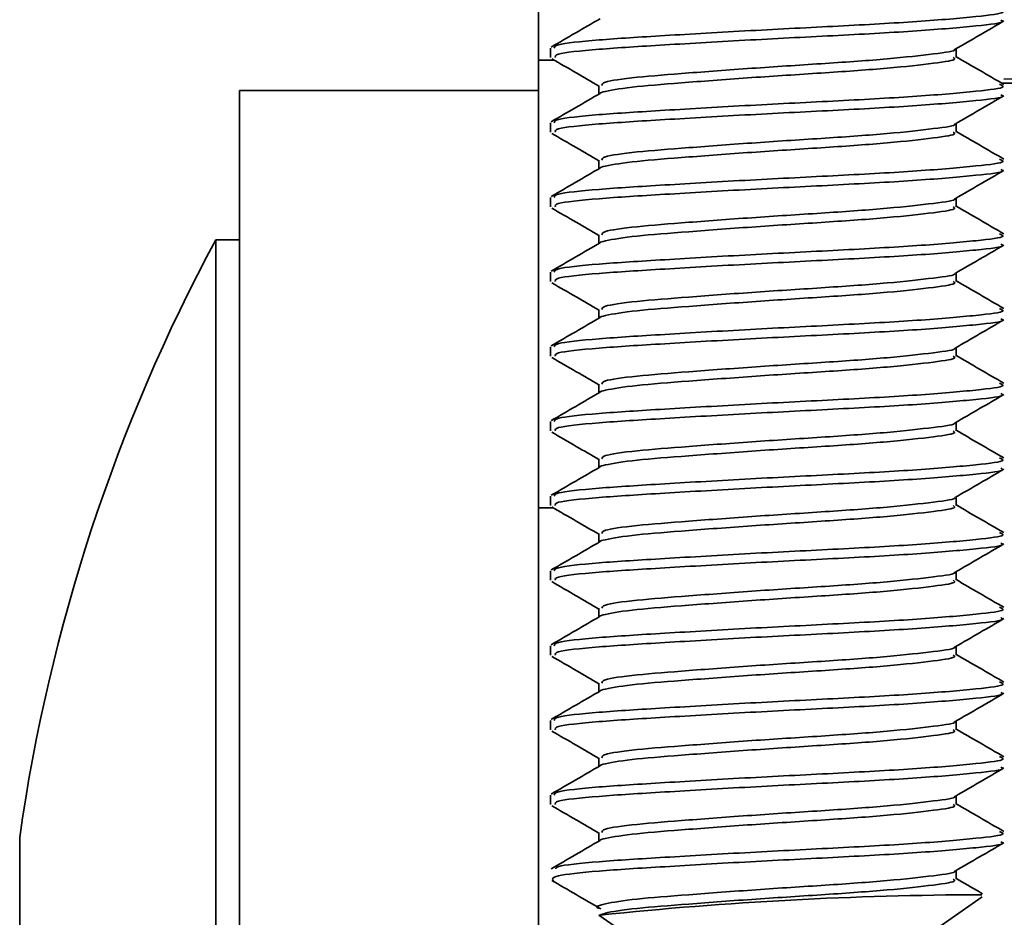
# Model space of a CAD drawing. Header units: millimetres. Extents: x 2 to 1120, y -2 to 861.
# Tile 82 of 226: x 313.16 to 316.65, y 537.14 to 540.32. Entities that reach past the tile are written whole.
import ezdxf

# ---------------------------------------------------------------- set-up
doc = ezdxf.new("R2010")
doc.units = ezdxf.units.MM

msp = doc.modelspace()

# ---------------------------------------------------------------- linework, layer by layer
at = {"color": 7, "linetype": 'Continuous', "lineweight": 35}
for p, q in [((314.9987, 541.7933), (314.9987, 540.178)), ((315.0411, 540.2212), (315.0411, 540.1882)), ((316.4779, 540.1881), (316.4779, 540.2187)), ((314.9987, 538.5927), (314.9987, 540.178)), ((315.2129, 540.0889), (315.2129, 540.0582)), ((314.9987, 540.0711), (313.9404, 540.0711)), ((313.9404, 533.7211), (313.9404, 540.0711)), ((315.0411, 539.9566), (315.0411, 539.9236)), ((316.4779, 539.9235), (316.4779, 539.9541)), ((315.2129, 539.8243), (315.2129, 539.7936)), ((315.0411, 539.692), (315.0411, 539.659)), ((316.4779, 539.659), (316.4779, 539.6895)), ((313.9404, 539.5419), (313.8557, 539.5419)), ((313.8557, 539.5419), (313.8557, 534.2503)), ((315.2129, 539.5597), (315.2129, 539.529)), ((315.0411, 539.4275), (315.0411, 539.3945)), ((316.4779, 539.3944), (316.4779, 539.4249)), ((315.2129, 539.2952), (315.2129, 539.2645)), ((315.0411, 539.1629), (315.0411, 539.1299)), ((316.4779, 539.1298), (316.4779, 539.1604)), ((315.2129, 539.0306), (315.2129, 538.9999)), ((315.0411, 538.8983), (315.0411, 538.8653)), ((316.4779, 538.8652), (316.4779, 538.8958)), ((315.2129, 538.766), (315.2129, 538.7353)), ((315.0411, 538.6337), (315.0411, 538.6007)), ((316.4779, 538.6006), (316.4779, 538.6312)), ((314.9987, 538.5927), (314.9987, 535.6973)), ((315.2129, 538.5014), (315.2129, 538.4707)), ((315.0411, 538.3691), (315.0411, 538.3361)), ((316.4779, 538.336), (316.4779, 538.3666)), ((315.2129, 538.2368), (315.2129, 538.2061)), ((315.0411, 538.1045), (315.0411, 538.0715)), ((316.4779, 538.0715), (316.4779, 538.102)), ((315.2129, 537.9722), (315.2129, 537.9415)), ((315.0411, 537.84), (315.0411, 537.807)), ((316.4779, 537.8069), (316.4779, 537.8374)), ((315.2129, 537.7077), (315.2129, 537.677)), ((315.0411, 537.5754), (315.0411, 537.5424)), ((316.4779, 537.5423), (316.4779, 537.5729)), ((315.2129, 537.4431), (315.2129, 537.4124)), ((313.1615, 537.4253), (313.1615, 536.3669)), ((316.4779, 537.2777), (316.4779, 537.3083)), ((316.3932, 537.0909), (316.5707, 537.2152)), ((315.2129, 537.1502), (315.2976, 537.0909)), ((315.217, 537.1502), (315.2129, 537.1502))]:
    msp.add_line(p, q, dxfattribs=at)
at = {"color": 8, "linetype": 'Continuous', "lineweight": 35}
for p, q in [((315.0551, 540.178), (314.9987, 540.178)), ((317.2365, 540.0964), (316.64, 540.0964)), ((315.0514, 538.5927), (314.9987, 538.5927))]:
    msp.add_line(p, q, dxfattribs=at)
at = {"color": 7, "linetype": 'Continuous', "lineweight": 35}
for centre, radius, start, end in [((317.3943, 500.5719), 39.5463, 90.07168, 91.0837), ((319.4488, 536.5352), 6.35, 151.7384, 171.94262), ((316.5955, 524.0247), 13.1977, 90.11609, 95.99529)]:
    msp.add_arc(centre, radius, start, end, dxfattribs=at)
for points, knots in [([(315.0547, 540.2212), (315.055, 540.2251), (315.0557, 540.2346), (315.1981, 540.2501), (315.4386, 540.265), (315.7447, 540.283), (316.0655, 540.299), (316.3549, 540.3149), (316.5596, 540.333), (316.6598, 540.3455), (316.6386, 540.3542), (316.631, 540.3573)], [0, 0, 0, 0, 0.08386, 0.206647, 0.325608, 0.44947, 0.570162, 0.690854, 0.814716, 0.933677, 1, 1, 1, 1]), ([(315.217, 540.3252), (315.1882, 540.3084), (315.1305, 540.2749), (315.0729, 540.2415), (315.044, 540.2248)], [0, 0, 0, 0, 0.499703, 1, 1, 1, 1]), ([(315.0595, 540.1882), (315.0578, 540.192), (315.0537, 540.2015), (315.1987, 540.2171), (315.4384, 540.2319), (315.7448, 540.25), (316.0653, 540.2659), (316.3554, 540.2819), (316.5577, 540.2999), (316.6555, 540.3112), (316.6399, 540.3186), (316.6361, 540.3204)], [0, 0, 0, 0, 0.086091, 0.212355, 0.334685, 0.462053, 0.586163, 0.710272, 0.837641, 0.959971, 1, 1, 1, 1]), ([(316.4745, 540.2167), (316.5033, 540.2334), (316.561, 540.2669), (316.6186, 540.3004), (316.6474, 540.3171)], [0, 0, 0, 0, 0.499673, 1, 1, 1, 1]), ([(315.2236, 540.0889), (315.2238, 540.0928), (315.2244, 540.1023), (315.3364, 540.1178), (315.5255, 540.1327), (315.7663, 540.1507), (316.0182, 540.1667), (316.2471, 540.1826), (316.4029, 540.2008), (316.4792, 540.2106), (316.4722, 540.2164), (316.4719, 540.2167)], [0, 0, 0, 0, 0.08919, 0.219781, 0.34629, 0.478028, 0.606384, 0.73474, 0.866478, 0.992987, 1, 1, 1, 1]), ([(315.0459, 540.1834), (315.0747, 540.1667), (315.1304, 540.1344), (315.186, 540.1021), (315.2129, 540.0865)], [0, 0, 0, 0, 0.517043, 1, 1, 1, 1]), ([(315.217, 540.0606), (315.217, 540.0606), (315.2156, 540.0628), (315.2492, 540.0711), (315.332, 540.0847), (315.5267, 540.0997), (315.7659, 540.1177), (316.0184, 540.1336), (316.2464, 540.1496), (316.4055, 540.1676), (316.4824, 540.1789), (316.4702, 540.1863), (316.4671, 540.1881)], [0, 0, 0, 0, 0.0000394, 0.0519268, 0.1829155, 0.3098088, 0.4419481, 0.5706941, 0.6994401, 0.8315794, 0.9584727, 1, 1, 1, 1]), ([(316.6467, 540.0925), (316.6179, 540.1092), (316.5616, 540.1418), (316.5053, 540.1746), (316.4779, 540.1905)], [0, 0, 0, 0, 0.512468, 1, 1, 1, 1]), ([(315.0547, 539.9566), (315.055, 539.9605), (315.0557, 539.97), (315.1981, 539.9856), (315.4386, 540.0004), (315.7447, 540.0184), (316.0655, 540.0344), (316.3549, 540.0503), (316.5596, 540.0684), (316.6598, 540.0809), (316.6386, 540.0896), (316.631, 540.0927)], [0, 0, 0, 0, 0.08386, 0.206647, 0.325608, 0.44947, 0.570162, 0.690854, 0.814716, 0.933677, 1, 1, 1, 1]), ([(315.217, 540.0606), (315.1882, 540.0439), (315.1305, 540.0103), (315.0729, 539.9769), (315.044, 539.9602)], [0, 0, 0, 0, 0.499703, 1, 1, 1, 1]), ([(315.0595, 539.9236), (315.0578, 539.9275), (315.0537, 539.9369), (315.1987, 539.9525), (315.4384, 539.9674), (315.7448, 539.9854), (316.0653, 540.0013), (316.3554, 540.0173), (316.5577, 540.0354), (316.6555, 540.0466), (316.6399, 540.054), (316.6361, 540.0558)], [0, 0, 0, 0, 0.0860913, 0.2123551, 0.3346846, 0.4620534, 0.5861629, 0.7102723, 0.8376411, 0.9599706, 1, 1, 1, 1]), ([(316.4745, 539.9521), (316.5033, 539.9689), (316.561, 540.0024), (316.6186, 540.0358), (316.6474, 540.0525)], [0, 0, 0, 0, 0.4996727, 1, 1, 1, 1]), ([(315.2236, 539.8243), (315.2238, 539.8282), (315.2244, 539.8377), (315.3364, 539.8533), (315.5255, 539.8681), (315.7663, 539.8862), (316.0182, 539.9021), (316.2471, 539.918), (316.4029, 539.9362), (316.4792, 539.946), (316.4722, 539.9518), (316.4719, 539.9521)], [0, 0, 0, 0, 0.08919, 0.219781, 0.34629, 0.478028, 0.606384, 0.73474, 0.866478, 0.992987, 1, 1, 1, 1]), ([(315.0459, 539.9188), (315.0747, 539.9021), (315.1304, 539.8698), (315.186, 539.8375), (315.2129, 539.8219)], [0, 0, 0, 0, 0.517043, 1, 1, 1, 1]), ([(315.217, 539.796), (315.217, 539.796), (315.2156, 539.7982), (315.2492, 539.8065), (315.332, 539.8201), (315.5267, 539.8351), (315.7659, 539.8531), (316.0184, 539.869), (316.2464, 539.885), (316.4055, 539.9031), (316.4824, 539.9143), (316.4702, 539.9217), (316.4671, 539.9235)], [0, 0, 0, 0, 0.0000394, 0.0519268, 0.1829155, 0.3098088, 0.4419481, 0.5706941, 0.6994401, 0.8315794, 0.9584727, 1, 1, 1, 1]), ([(316.6467, 539.8279), (316.6179, 539.8446), (316.5616, 539.8773), (316.5053, 539.91), (316.4779, 539.9259)], [0, 0, 0, 0, 0.512468, 1, 1, 1, 1]), ([(315.0547, 539.692), (315.055, 539.6959), (315.0557, 539.7054), (315.1981, 539.721), (315.4386, 539.7358), (315.7447, 539.7539), (316.0655, 539.7698), (316.3549, 539.7858), (316.5596, 539.8038), (316.6598, 539.8163), (316.6386, 539.825), (316.631, 539.8281)], [0, 0, 0, 0, 0.08386, 0.206647, 0.325608, 0.44947, 0.570162, 0.690854, 0.814716, 0.933677, 1, 1, 1, 1]), ([(315.217, 539.796), (315.1882, 539.7793), (315.1305, 539.7458), (315.0729, 539.7123), (315.044, 539.6956)], [0, 0, 0, 0, 0.499703, 1, 1, 1, 1]), ([(315.0595, 539.659), (315.0578, 539.6629), (315.0537, 539.6723), (315.1987, 539.6879), (315.4384, 539.7028), (315.7448, 539.7208), (316.0653, 539.7367), (316.3554, 539.7527), (316.5577, 539.7708), (316.6555, 539.782), (316.6399, 539.7894), (316.6361, 539.7913)], [0, 0, 0, 0, 0.086091, 0.212355, 0.334685, 0.462053, 0.586163, 0.710272, 0.837641, 0.959971, 1, 1, 1, 1]), ([(316.4745, 539.6875), (316.5033, 539.7043), (316.561, 539.7378), (316.6186, 539.7712), (316.6474, 539.7879)], [0, 0, 0, 0, 0.499673, 1, 1, 1, 1]), ([(315.2236, 539.5597), (315.2238, 539.5636), (315.2244, 539.5731), (315.3364, 539.5887), (315.5255, 539.6036), (315.7663, 539.6216), (316.0182, 539.6375), (316.2471, 539.6535), (316.4029, 539.6716), (316.4792, 539.6814), (316.4722, 539.6872), (316.4719, 539.6876)], [0, 0, 0, 0, 0.08919, 0.2197815, 0.3462899, 0.4780284, 0.606384, 0.7347396, 0.8664781, 0.9929865, 1, 1, 1, 1]), ([(315.0459, 539.6542), (315.0747, 539.6375), (315.1304, 539.6053), (315.186, 539.5729), (315.2129, 539.5573)], [0, 0, 0, 0, 0.517043, 1, 1, 1, 1]), ([(315.217, 539.5314), (315.217, 539.5314), (315.2156, 539.5336), (315.2492, 539.5419), (315.332, 539.5555), (315.5267, 539.5705), (315.7659, 539.5885), (316.0184, 539.6045), (316.2464, 539.6204), (316.4055, 539.6385), (316.4824, 539.6498), (316.4702, 539.6571), (316.4671, 539.659)], [0, 0, 0, 0, 0.000039, 0.051927, 0.182916, 0.309809, 0.441948, 0.570694, 0.69944, 0.831579, 0.958473, 1, 1, 1, 1]), ([(316.6467, 539.5633), (316.6179, 539.58), (316.5616, 539.6127), (316.5053, 539.6454), (316.4779, 539.6613)], [0, 0, 0, 0, 0.512468, 1, 1, 1, 1]), ([(315.0547, 539.4275), (315.055, 539.4313), (315.0557, 539.4408), (315.1981, 539.4564), (315.4386, 539.4713), (315.7447, 539.4893), (316.0655, 539.5052), (316.3549, 539.5212), (316.5596, 539.5392), (316.6598, 539.5517), (316.6386, 539.5604), (316.631, 539.5635)], [0, 0, 0, 0, 0.08386, 0.206647, 0.325608, 0.44947, 0.570162, 0.690854, 0.814716, 0.933677, 1, 1, 1, 1]), ([(315.217, 539.5314), (315.1882, 539.5147), (315.1305, 539.4812), (315.0729, 539.4477), (315.044, 539.431)], [0, 0, 0, 0, 0.499703, 1, 1, 1, 1]), ([(315.0595, 539.3945), (315.0578, 539.3983), (315.0537, 539.4077), (315.1987, 539.4233), (315.4384, 539.4382), (315.7448, 539.4562), (316.0653, 539.4722), (316.3554, 539.4881), (316.5577, 539.5062), (316.6555, 539.5175), (316.6399, 539.5249), (316.6361, 539.5267)], [0, 0, 0, 0, 0.086091, 0.212355, 0.334685, 0.462053, 0.586163, 0.710272, 0.837641, 0.959971, 1, 1, 1, 1]), ([(316.4745, 539.423), (316.5033, 539.4397), (316.561, 539.4732), (316.6186, 539.5066), (316.6474, 539.5234)], [0, 0, 0, 0, 0.499673, 1, 1, 1, 1]), ([(315.0459, 539.3897), (315.0747, 539.373), (315.1304, 539.3407), (315.186, 539.3083), (315.2129, 539.2927)], [0, 0, 0, 0, 0.517043, 1, 1, 1, 1]), ([(315.217, 539.2669), (315.217, 539.2669), (315.2156, 539.269), (315.2492, 539.2773), (315.332, 539.291), (315.5267, 539.3059), (315.7659, 539.3239), (316.0184, 539.3399), (316.2464, 539.3558), (316.4055, 539.3739), (316.4824, 539.3852), (316.4702, 539.3926), (316.4671, 539.3944)], [0, 0, 0, 0, 0.0000394, 0.0519268, 0.1829155, 0.3098088, 0.4419481, 0.5706941, 0.6994401, 0.8315794, 0.9584727, 1, 1, 1, 1]), ([(315.2236, 539.2952), (315.2238, 539.299), (315.2244, 539.3085), (315.3364, 539.3241), (315.5255, 539.339), (315.7663, 539.357), (316.0182, 539.3729), (316.2471, 539.3889), (316.4029, 539.407), (316.4792, 539.4168), (316.4722, 539.4227), (316.4719, 539.423)], [0, 0, 0, 0, 0.08919, 0.219781, 0.34629, 0.478028, 0.606384, 0.73474, 0.866478, 0.992987, 1, 1, 1, 1]), ([(316.6467, 539.2987), (316.6179, 539.3154), (316.5616, 539.3481), (316.5053, 539.3808), (316.4779, 539.3968)], [0, 0, 0, 0, 0.512468, 1, 1, 1, 1]), ([(315.0547, 539.1629), (315.055, 539.1667), (315.0557, 539.1762), (315.1981, 539.1918), (315.4386, 539.2067), (315.7447, 539.2247), (316.0655, 539.2407), (316.3549, 539.2566), (316.5596, 539.2747), (316.6598, 539.2871), (316.6386, 539.2958), (316.631, 539.299)], [0, 0, 0, 0, 0.08386, 0.206647, 0.325608, 0.44947, 0.570162, 0.690854, 0.814716, 0.933677, 1, 1, 1, 1]), ([(315.217, 539.2669), (315.1882, 539.2501), (315.1305, 539.2166), (315.0729, 539.1832), (315.044, 539.1664)], [0, 0, 0, 0, 0.499703, 1, 1, 1, 1]), ([(315.0595, 539.1299), (315.0578, 539.1337), (315.0537, 539.1431), (315.1987, 539.1587), (315.4384, 539.1736), (315.7448, 539.1916), (316.0653, 539.2076), (316.3554, 539.2235), (316.5577, 539.2416), (316.6555, 539.2529), (316.6399, 539.2603), (316.6361, 539.2621)], [0, 0, 0, 0, 0.0860913, 0.2123551, 0.3346846, 0.4620534, 0.5861629, 0.7102723, 0.8376411, 0.9599706, 1, 1, 1, 1]), ([(316.4745, 539.1584), (316.5033, 539.1751), (316.561, 539.2086), (316.6186, 539.242), (316.6474, 539.2588)], [0, 0, 0, 0, 0.499673, 1, 1, 1, 1]), ([(315.2236, 539.0306), (315.2238, 539.0344), (315.2244, 539.0439), (315.3364, 539.0595), (315.5255, 539.0744), (315.7663, 539.0924), (316.0182, 539.1084), (316.2471, 539.1243), (316.4029, 539.1424), (316.4792, 539.1523), (316.4722, 539.1581), (316.4719, 539.1584)], [0, 0, 0, 0, 0.08919, 0.219781, 0.34629, 0.478028, 0.606384, 0.73474, 0.866478, 0.992987, 1, 1, 1, 1]), ([(315.0459, 539.1251), (315.0747, 539.1084), (315.1304, 539.0761), (315.186, 539.0438), (315.2129, 539.0281)], [0, 0, 0, 0, 0.517043, 1, 1, 1, 1]), ([(315.217, 539.0023), (315.217, 539.0023), (315.2156, 539.0045), (315.2492, 539.0127), (315.332, 539.0264), (315.5267, 539.0413), (315.7659, 539.0593), (316.0184, 539.0753), (316.2464, 539.0912), (316.4055, 539.1093), (316.4824, 539.1206), (316.4702, 539.128), (316.4671, 539.1298)], [0, 0, 0, 0, 0.000039, 0.051927, 0.182916, 0.309809, 0.441948, 0.570694, 0.69944, 0.831579, 0.958473, 1, 1, 1, 1]), ([(316.6467, 539.0341), (316.6179, 539.0509), (316.5616, 539.0835), (316.5053, 539.1162), (316.4779, 539.1322)], [0, 0, 0, 0, 0.512468, 1, 1, 1, 1]), ([(315.0547, 538.8983), (315.055, 538.9021), (315.0557, 538.9117), (315.1981, 538.9272), (315.4386, 538.9421), (315.7447, 538.9601), (316.0655, 538.9761), (316.3549, 538.992), (316.5596, 539.0101), (316.6598, 539.0225), (316.6386, 539.0313), (316.631, 539.0344)], [0, 0, 0, 0, 0.08386, 0.2066471, 0.3256083, 0.44947, 0.5701622, 0.6908544, 0.8147161, 0.9336773, 1, 1, 1, 1]), ([(315.217, 539.0023), (315.1882, 538.9855), (315.1305, 538.952), (315.0729, 538.9186), (315.044, 538.9018)], [0, 0, 0, 0, 0.499703, 1, 1, 1, 1]), ([(315.0595, 538.8653), (315.0578, 538.8691), (315.0537, 538.8786), (315.1987, 538.8942), (315.4384, 538.909), (315.7448, 538.927), (316.0653, 538.943), (316.3554, 538.9589), (316.5577, 538.977), (316.6555, 538.9883), (316.6399, 538.9957), (316.6361, 538.9975)], [0, 0, 0, 0, 0.086091, 0.212355, 0.334685, 0.462053, 0.586163, 0.710272, 0.837641, 0.959971, 1, 1, 1, 1]), ([(316.4745, 538.8938), (316.5033, 538.9105), (316.561, 538.944), (316.6186, 538.9775), (316.6474, 538.9942)], [0, 0, 0, 0, 0.499673, 1, 1, 1, 1]), ([(315.2236, 538.766), (315.2238, 538.7699), (315.2244, 538.7794), (315.3364, 538.7949), (315.5255, 538.8098), (315.7663, 538.8278), (316.0182, 538.8438), (316.2471, 538.8597), (316.4029, 538.8779), (316.4792, 538.8877), (316.4722, 538.8935), (316.4719, 538.8938)], [0, 0, 0, 0, 0.08919, 0.219781, 0.34629, 0.478028, 0.606384, 0.73474, 0.866478, 0.992987, 1, 1, 1, 1]), ([(316.6467, 538.7695), (316.6179, 538.7863), (316.5616, 538.8189), (316.5053, 538.8516), (316.4779, 538.8676)], [0, 0, 0, 0, 0.512468, 1, 1, 1, 1]), ([(315.0459, 538.8605), (315.0747, 538.8438), (315.1304, 538.8115), (315.186, 538.7792), (315.2129, 538.7636)], [0, 0, 0, 0, 0.517043, 1, 1, 1, 1]), ([(315.217, 538.7377), (315.217, 538.7377), (315.2156, 538.7399), (315.2492, 538.7482), (315.332, 538.7618), (315.5267, 538.7767), (315.7659, 538.7947), (316.0184, 538.8107), (316.2464, 538.8266), (316.4055, 538.8447), (316.4824, 538.856), (316.4702, 538.8634), (316.4671, 538.8652)], [0, 0, 0, 0, 0.000039, 0.051927, 0.182916, 0.309809, 0.441948, 0.570694, 0.69944, 0.831579, 0.958473, 1, 1, 1, 1]), ([(315.0547, 538.6337), (315.055, 538.6376), (315.0557, 538.6471), (315.1981, 538.6626), (315.4386, 538.6775), (315.7447, 538.6955), (316.0655, 538.7115), (316.3549, 538.7274), (316.5596, 538.7455), (316.6598, 538.758), (316.6386, 538.7667), (316.631, 538.7698)], [0, 0, 0, 0, 0.08386, 0.2066471, 0.3256083, 0.44947, 0.5701622, 0.6908544, 0.8147161, 0.9336773, 1, 1, 1, 1]), ([(315.217, 538.7377), (315.1882, 538.7209), (315.1305, 538.6874), (315.0729, 538.654), (315.044, 538.6373)], [0, 0, 0, 0, 0.499703, 1, 1, 1, 1]), ([(315.0595, 538.6007), (315.0578, 538.6045), (315.0537, 538.614), (315.1987, 538.6296), (315.4384, 538.6444), (315.7448, 538.6625), (316.0653, 538.6784), (316.3554, 538.6944), (316.5577, 538.7124), (316.6555, 538.7237), (316.6399, 538.7311), (316.6361, 538.7329)], [0, 0, 0, 0, 0.086091, 0.212355, 0.334685, 0.462053, 0.586163, 0.710272, 0.837641, 0.959971, 1, 1, 1, 1]), ([(316.4745, 538.6292), (316.5033, 538.6459), (316.561, 538.6794), (316.6186, 538.7129), (316.6474, 538.7296)], [0, 0, 0, 0, 0.499673, 1, 1, 1, 1]), ([(315.2236, 538.5014), (315.2238, 538.5053), (315.2244, 538.5148), (315.3364, 538.5303), (315.5255, 538.5452), (315.7663, 538.5632), (316.0182, 538.5792), (316.2471, 538.5951), (316.4029, 538.6133), (316.4792, 538.6231), (316.4722, 538.6289), (316.4719, 538.6292)], [0, 0, 0, 0, 0.08919, 0.219781, 0.34629, 0.478028, 0.606384, 0.73474, 0.866478, 0.992987, 1, 1, 1, 1]), ([(315.0459, 538.5959), (315.0747, 538.5792), (315.1304, 538.5469), (315.186, 538.5146), (315.2129, 538.499)], [0, 0, 0, 0, 0.5170431, 1, 1, 1, 1]), ([(315.217, 538.4731), (315.217, 538.4731), (315.2156, 538.4753), (315.2492, 538.4836), (315.332, 538.4972), (315.5267, 538.5122), (315.7659, 538.5302), (316.0184, 538.5461), (316.2464, 538.5621), (316.4055, 538.5801), (316.4824, 538.5914), (316.4702, 538.5988), (316.4671, 538.6006)], [0, 0, 0, 0, 0.000039, 0.051927, 0.182916, 0.309809, 0.441948, 0.570694, 0.69944, 0.831579, 0.958473, 1, 1, 1, 1]), ([(316.6467, 538.505), (316.6179, 538.5217), (316.5616, 538.5543), (316.5053, 538.5871), (316.4779, 538.603)], [0, 0, 0, 0, 0.512468, 1, 1, 1, 1]), ([(315.0547, 538.3691), (315.055, 538.373), (315.0557, 538.3825), (315.1981, 538.3981), (315.4386, 538.4129), (315.7447, 538.4309), (316.0655, 538.4469), (316.3549, 538.4628), (316.5596, 538.4809), (316.6598, 538.4934), (316.6386, 538.5021), (316.631, 538.5052)], [0, 0, 0, 0, 0.08386, 0.206647, 0.325608, 0.44947, 0.570162, 0.690854, 0.814716, 0.933677, 1, 1, 1, 1]), ([(315.217, 538.4731), (315.1882, 538.4564), (315.1305, 538.4228), (315.0729, 538.3894), (315.044, 538.3727)], [0, 0, 0, 0, 0.499703, 1, 1, 1, 1]), ([(315.0595, 538.3361), (315.0578, 538.34), (315.0537, 538.3494), (315.1987, 538.365), (315.4384, 538.3799), (315.7448, 538.3979), (316.0653, 538.4138), (316.3554, 538.4298), (316.5577, 538.4479), (316.6555, 538.4591), (316.6399, 538.4665), (316.6361, 538.4683)], [0, 0, 0, 0, 0.0860913, 0.2123551, 0.3346846, 0.4620534, 0.5861629, 0.7102723, 0.8376411, 0.9599706, 1, 1, 1, 1]), ([(316.4745, 538.3646), (316.5033, 538.3814), (316.561, 538.4149), (316.6186, 538.4483), (316.6474, 538.465)], [0, 0, 0, 0, 0.499673, 1, 1, 1, 1]), ([(315.2236, 538.2368), (315.2238, 538.2407), (315.2244, 538.2502), (315.3364, 538.2658), (315.5255, 538.2806), (315.7663, 538.2987), (316.0182, 538.3146), (316.2471, 538.3305), (316.4029, 538.3487), (316.4792, 538.3585), (316.4722, 538.3643), (316.4719, 538.3646)], [0, 0, 0, 0, 0.08919, 0.219781, 0.34629, 0.478028, 0.606384, 0.73474, 0.866478, 0.992987, 1, 1, 1, 1]), ([(315.0459, 538.3313), (315.0747, 538.3146), (315.1304, 538.2823), (315.186, 538.25), (315.2129, 538.2344)], [0, 0, 0, 0, 0.517043, 1, 1, 1, 1]), ([(315.217, 538.2085), (315.217, 538.2085), (315.2156, 538.2107), (315.2492, 538.219), (315.332, 538.2326), (315.5267, 538.2476), (315.7659, 538.2656), (316.0184, 538.2815), (316.2464, 538.2975), (316.4055, 538.3156), (316.4824, 538.3268), (316.4702, 538.3342), (316.4671, 538.336)], [0, 0, 0, 0, 0.0000394, 0.0519268, 0.1829155, 0.3098088, 0.4419481, 0.5706941, 0.6994401, 0.8315794, 0.9584727, 1, 1, 1, 1]), ([(316.6467, 538.2404), (316.6179, 538.2571), (316.5616, 538.2898), (316.5053, 538.3225), (316.4779, 538.3384)], [0, 0, 0, 0, 0.512468, 1, 1, 1, 1]), ([(315.0547, 538.1045), (315.055, 538.1084), (315.0557, 538.1179), (315.1981, 538.1335), (315.4386, 538.1483), (315.7447, 538.1664), (316.0655, 538.1823), (316.3549, 538.1983), (316.5596, 538.2163), (316.6598, 538.2288), (316.6386, 538.2375), (316.631, 538.2406)], [0, 0, 0, 0, 0.08386, 0.206647, 0.325608, 0.44947, 0.570162, 0.690854, 0.814716, 0.933677, 1, 1, 1, 1]), ([(315.217, 538.2085), (315.1882, 538.1918), (315.1305, 538.1583), (315.0729, 538.1248), (315.044, 538.1081)], [0, 0, 0, 0, 0.499703, 1, 1, 1, 1]), ([(315.0595, 538.0715), (315.0578, 538.0754), (315.0537, 538.0848), (315.1987, 538.1004), (315.4384, 538.1153), (315.7448, 538.1333), (316.0653, 538.1492), (316.3554, 538.1652), (316.5577, 538.1833), (316.6555, 538.1945), (316.6399, 538.2019), (316.6361, 538.2038)], [0, 0, 0, 0, 0.086091, 0.212355, 0.334685, 0.462053, 0.586163, 0.710272, 0.837641, 0.959971, 1, 1, 1, 1]), ([(316.4745, 538.1), (316.5033, 538.1168), (316.561, 538.1503), (316.6186, 538.1837), (316.6474, 538.2004)], [0, 0, 0, 0, 0.499673, 1, 1, 1, 1]), ([(315.2236, 537.9722), (315.2238, 537.9761), (315.2244, 537.9856), (315.3364, 538.0012), (315.5255, 538.0161), (315.7663, 538.0341), (316.0182, 538.05), (316.2471, 538.066), (316.4029, 538.0841), (316.4792, 538.0939), (316.4722, 538.0997), (316.4719, 538.1001)], [0, 0, 0, 0, 0.08919, 0.2197815, 0.3462899, 0.4780284, 0.606384, 0.7347396, 0.8664781, 0.9929865, 1, 1, 1, 1]), ([(315.0459, 538.0667), (315.0747, 538.05), (315.1304, 538.0178), (315.186, 537.9854), (315.2129, 537.9698)], [0, 0, 0, 0, 0.517043, 1, 1, 1, 1]), ([(315.217, 537.9439), (315.217, 537.9439), (315.2156, 537.9461), (315.2492, 537.9544), (315.332, 537.968), (315.5267, 537.983), (315.7659, 538.001), (316.0184, 538.017), (316.2464, 538.0329), (316.4055, 538.051), (316.4824, 538.0623), (316.4702, 538.0696), (316.4671, 538.0715)], [0, 0, 0, 0, 0.000039, 0.051927, 0.182916, 0.309809, 0.441948, 0.570694, 0.69944, 0.831579, 0.958473, 1, 1, 1, 1]), ([(316.6467, 537.9758), (316.6179, 537.9925), (316.5616, 538.0252), (316.5053, 538.0579), (316.4779, 538.0738)], [0, 0, 0, 0, 0.512468, 1, 1, 1, 1]), ([(315.0547, 537.84), (315.055, 537.8438), (315.0557, 537.8533), (315.1981, 537.8689), (315.4386, 537.8838), (315.7447, 537.9018), (316.0655, 537.9177), (316.3549, 537.9337), (316.5596, 537.9517), (316.6598, 537.9642), (316.6386, 537.9729), (316.631, 537.976)], [0, 0, 0, 0, 0.08386, 0.206647, 0.325608, 0.44947, 0.570162, 0.690854, 0.814716, 0.933677, 1, 1, 1, 1]), ([(315.217, 537.9439), (315.1882, 537.9272), (315.1305, 537.8937), (315.0729, 537.8602), (315.044, 537.8435)], [0, 0, 0, 0, 0.499703, 1, 1, 1, 1]), ([(315.0595, 537.807), (315.0578, 537.8108), (315.0537, 537.8202), (315.1987, 537.8358), (315.4384, 537.8507), (315.7448, 537.8687), (316.0653, 537.8847), (316.3554, 537.9006), (316.5577, 537.9187), (316.6555, 537.93), (316.6399, 537.9374), (316.6361, 537.9392)], [0, 0, 0, 0, 0.086091, 0.212355, 0.334685, 0.462053, 0.586163, 0.710272, 0.837641, 0.959971, 1, 1, 1, 1]), ([(316.4745, 537.8355), (316.5033, 537.8522), (316.561, 537.8857), (316.6186, 537.9191), (316.6474, 537.9359)], [0, 0, 0, 0, 0.499673, 1, 1, 1, 1]), ([(315.2236, 537.7077), (315.2238, 537.7115), (315.2244, 537.721), (315.3364, 537.7366), (315.5255, 537.7515), (315.7663, 537.7695), (316.0182, 537.7854), (316.2471, 537.8014), (316.4029, 537.8195), (316.4792, 537.8293), (316.4722, 537.8352), (316.4719, 537.8355)], [0, 0, 0, 0, 0.08919, 0.219781, 0.34629, 0.478028, 0.606384, 0.73474, 0.866478, 0.992987, 1, 1, 1, 1]), ([(315.0459, 537.8022), (315.0747, 537.7855), (315.1304, 537.7532), (315.186, 537.7208), (315.2129, 537.7052)], [0, 0, 0, 0, 0.517043, 1, 1, 1, 1]), ([(315.217, 537.6794), (315.217, 537.6794), (315.2156, 537.6815), (315.2492, 537.6898), (315.332, 537.7035), (315.5267, 537.7184), (315.7659, 537.7364), (316.0184, 537.7524), (316.2464, 537.7683), (316.4055, 537.7864), (316.4824, 537.7977), (316.4702, 537.8051), (316.4671, 537.8069)], [0, 0, 0, 0, 0.000039, 0.051927, 0.182916, 0.309809, 0.441948, 0.570694, 0.69944, 0.831579, 0.958473, 1, 1, 1, 1]), ([(316.6467, 537.7112), (316.6179, 537.7279), (316.5616, 537.7606), (316.5053, 537.7933), (316.4779, 537.8093)], [0, 0, 0, 0, 0.512468, 1, 1, 1, 1]), ([(315.0547, 537.5754), (315.055, 537.5792), (315.0557, 537.5887), (315.1981, 537.6043), (315.4386, 537.6192), (315.7447, 537.6372), (316.0655, 537.6532), (316.3549, 537.6691), (316.5596, 537.6872), (316.6598, 537.6996), (316.6386, 537.7083), (316.631, 537.7115)], [0, 0, 0, 0, 0.08386, 0.206647, 0.325608, 0.44947, 0.570162, 0.690854, 0.814716, 0.933677, 1, 1, 1, 1]), ([(315.217, 537.6794), (315.1882, 537.6626), (315.1305, 537.6291), (315.0729, 537.5957), (315.044, 537.5789)], [0, 0, 0, 0, 0.499703, 1, 1, 1, 1]), ([(315.0595, 537.5424), (315.0578, 537.5462), (315.0537, 537.5556), (315.1987, 537.5712), (315.4384, 537.5861), (315.7448, 537.6041), (316.0653, 537.6201), (316.3554, 537.636), (316.5577, 537.6541), (316.6555, 537.6654), (316.6399, 537.6728), (316.6361, 537.6746)], [0, 0, 0, 0, 0.086091, 0.212355, 0.334685, 0.462053, 0.586163, 0.710272, 0.837641, 0.959971, 1, 1, 1, 1]), ([(316.4745, 537.5709), (316.5033, 537.5876), (316.561, 537.6211), (316.6186, 537.6545), (316.6474, 537.6713)], [0, 0, 0, 0, 0.499673, 1, 1, 1, 1]), ([(315.217, 537.4148), (315.217, 537.4148), (315.2156, 537.417), (315.2492, 537.4252), (315.332, 537.4389), (315.5267, 537.4538), (315.7659, 537.4718), (316.0184, 537.4878), (316.2464, 537.5037), (316.4055, 537.5218), (316.4824, 537.5331), (316.4702, 537.5405), (316.4671, 537.5423)], [0, 0, 0, 0, 0.000039, 0.051927, 0.182916, 0.309809, 0.441948, 0.570694, 0.69944, 0.831579, 0.958473, 1, 1, 1, 1]), ([(315.2236, 537.4431), (315.2238, 537.4469), (315.2244, 537.4564), (315.3364, 537.472), (315.5255, 537.4869), (315.7663, 537.5049), (316.0182, 537.5209), (316.2471, 537.5368), (316.4029, 537.5549), (316.4792, 537.5648), (316.4722, 537.5706), (316.4719, 537.5709)], [0, 0, 0, 0, 0.08919, 0.219781, 0.34629, 0.478028, 0.606384, 0.73474, 0.866478, 0.992987, 1, 1, 1, 1]), ([(316.6467, 537.4466), (316.6179, 537.4634), (316.5616, 537.496), (316.5053, 537.5287), (316.4779, 537.5447)], [0, 0, 0, 0, 0.512468, 1, 1, 1, 1]), ([(315.0459, 537.5376), (315.0747, 537.5209), (315.1304, 537.4886), (315.186, 537.4563), (315.2129, 537.4406)], [0, 0, 0, 0, 0.517043, 1, 1, 1, 1]), ([(315.0598, 537.3146), (315.0607, 537.3172), (315.0635, 537.3254), (315.1995, 537.3397), (315.4382, 537.3546), (315.7448, 537.3726), (316.0655, 537.3886), (316.3549, 537.4045), (316.5596, 537.4226), (316.6598, 537.435), (316.6386, 537.4438), (316.631, 537.4469)], [0, 0, 0, 0, 0.058055, 0.184301, 0.306613, 0.433963, 0.558055, 0.682147, 0.809497, 0.931809, 1, 1, 1, 1]), ([(315.0527, 537.2705), (315.0476, 537.2768), (315.038, 537.2886), (315.1968, 537.3066), (315.4389, 537.3215), (315.7446, 537.3395), (316.0654, 537.3555), (316.3554, 537.3714), (316.5577, 537.3895), (316.6555, 537.4008), (316.6399, 537.4082), (316.6361, 537.41)], [0, 0, 0, 0, 0.132966, 0.252753, 0.368809, 0.489645, 0.607389, 0.725132, 0.845969, 0.962024, 1, 1, 1, 1]), ([(315.217, 537.4148), (315.1882, 537.398), (315.1305, 537.3645), (315.0729, 537.3311), (315.044, 537.3143)], [0, 0, 0, 0, 0.499703, 1, 1, 1, 1]), ([(316.4745, 537.3063), (316.5033, 537.323), (316.561, 537.3565), (316.6186, 537.39), (316.6474, 537.4067)], [0, 0, 0, 0, 0.499673, 1, 1, 1, 1]), ([(315.2186, 537.173), (315.2184, 537.173), (315.192, 537.1784), (315.2268, 537.1902), (315.3323, 537.2074), (315.5266, 537.2223), (315.766, 537.2403), (316.0183, 537.2563), (316.2471, 537.2722), (316.4029, 537.2904), (316.4792, 537.3002), (316.4722, 537.306), (316.4719, 537.3063)], [0, 0, 0, 0, 0.001117, 0.126377, 0.251636, 0.37298, 0.499339, 0.622455, 0.74557, 0.87193, 0.993273, 1, 1, 1, 1]), ([(315.0459, 537.273), (315.0747, 537.2563), (315.1323, 537.2229), (315.1898, 537.1895), (315.2185, 537.1728)], [0, 0, 0, 0, 0.500229, 1, 1, 1, 1]), ([(315.217, 537.1502), (315.2223, 537.1525), (315.241, 537.1605), (315.3348, 537.1743), (315.5259, 537.1892), (315.7661, 537.2072), (316.0184, 537.2232), (316.2464, 537.2391), (316.4055, 537.2572), (316.4824, 537.2685), (316.4702, 537.2759), (316.4671, 537.2777)], [0, 0, 0, 0, 0.051889, 0.182883, 0.309782, 0.441926, 0.570677, 0.699428, 0.831573, 0.958471, 1, 1, 1, 1]), ([(316.5709, 537.2261), (316.5673, 537.2281), (316.5363, 537.2461), (316.5053, 537.2641), (316.4779, 537.2801)], [0, 0, 0, 0, 0.114873, 1, 1, 1, 1])]:
    msp.add_open_spline(points, degree=3, knots=knots, dxfattribs=at)

doc.saveas('drawing.dxf')
